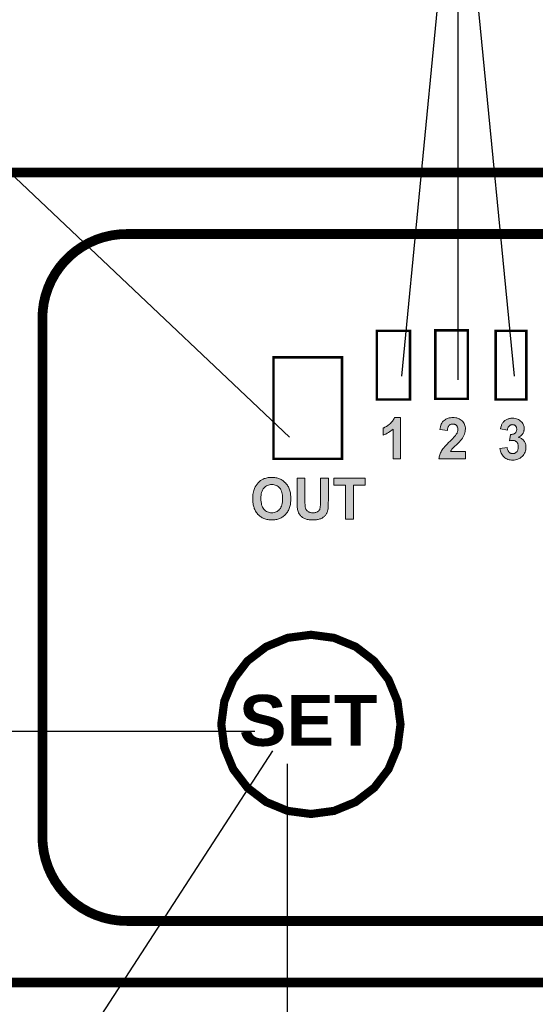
# Model space of a CAD drawing. Extents: x 2205 to 2615, y 964 to 1361.
# Tile 24 of 29: x 2456 to 2472, y 1184 to 1214. Entities that reach past the tile are written whole.
import ezdxf

# ---------------------------------------------------------------- set-up
doc = ezdxf.new("R2010")
doc.units = 0
doc.header["$MEASUREMENT"] = 0
doc.linetypes.add('TRATTEGGIATA2', pattern=[0.375, 0.25, -0.125])
doc.layers.get('0').update_dxf_attribs({"linetype": 'CONTINUOUS'})
doc.layers.get('DEFPOINTS').update_dxf_attribs({"linetype": 'CONTINUOUS'})
doc.layers.add('TRATTEGGIO', color=7, linetype='TRATTEGGIATA2')
doc.styles.add('QUOTE', font='ARIAL.TTF', dxfattribs={"height": 3.5})
doc.dimstyles.new('QUOTE', dxfattribs={"dimscale": 0, "dimtxt": 2.5, "dimasz": 2.5, "dimexe": 0.18, "dimexo": 1, "dimgap": 1.5, "dimtad": 1, "dimdec": 1, "dimzin": 0, "dimdsep": 46, "dimtxsty": 'QUOTE', "dimcen": 0.09, "dimadec": 0, "dimazin": 0, "dimtm": -0.1, "dimtfac": 0.5, "dimtdec": 1, "dimtmove": 0, "dimatfit": 0, "dimfxl": 0, "dimtolj": 2, "dimtzin": 0, "dimarcsym": 0})

# ---------------------------------------------------------------- blocks, each defined once
blk = doc.blocks.new('*D61')
at = {"color": 0, "linetype": 'ByBlock', "lineweight": -2}
for p, q in [((2464.632, 1191.173), (2464.632, 1167.279)), ((2484.632, 1191.173), (2484.632, 1167.279)), ((2467.132, 1167.459), (2482.132, 1167.459))]:
    blk.add_line(p, q, dxfattribs=at)
at = {"color": 0, "linetype": 'ByBlock'}
for points in [[(2467.132, 1167.876), (2467.132, 1167.043), (2464.632, 1167.459)], [(2482.132, 1167.876), (2482.132, 1167.043), (2484.632, 1167.459)]]:
    blk.add_solid(points, dxfattribs=at)
at = {"layer": 'DEFPOINTS', "color": 0, "linetype": 'ByBlock'}
for p in [(2464.632, 1192.173), (2484.632, 1192.173), (2484.632, 1167.459)]:
    blk.add_point(p, dxfattribs=at)
at = {"color": 0, "linetype": 'ByBlock', "insert": (2474.632, 1170.746), "char_height": 3.5, "attachment_point": 5, "style": 'QUOTE'}
blk.add_mtext('\\A2;20', dxfattribs=at)

msp = doc.modelspace()

# ---------------------------------------------------------------- hatches: boundary and pattern name
at = {"layer": 'TRATTEGGIO', "linetype": 'ByBlock'}
h = msp.add_hatch(color=0, dxfattribs=at)
h.paths.add_polyline_path([(2469.973, 1201.803), (2469.94, 1201.819), (2469.907, 1201.833), (2469.869, 1201.845), (2469.832, 1201.854), (2469.789, 1201.859), (2469.747, 1201.859), (2469.707, 1201.859), (2469.667, 1201.854), (2469.631, 1201.847), (2469.596, 1201.838), (2469.563, 1201.826), (2469.53, 1201.81), (2469.502, 1201.793), (2469.474, 1201.772), (2469.448, 1201.749), (2469.424, 1201.723), (2469.403, 1201.69), (2469.386, 1201.657), (2469.37, 1201.619), (2469.358, 1201.577), (2469.349, 1201.532), (2469.344, 1201.485), (2469.575, 1201.459), (2469.577, 1201.485), (2469.58, 1201.508), (2469.584, 1201.532), (2469.591, 1201.551), (2469.596, 1201.57), (2469.606, 1201.586), (2469.615, 1201.6), (2469.624, 1201.612), (2469.636, 1201.624), (2469.648, 1201.633), (2469.66, 1201.64), (2469.674, 1201.647), (2469.69, 1201.652), (2469.707, 1201.654), (2469.723, 1201.657), (2469.74, 1201.659), (2469.759, 1201.657), (2469.775, 1201.654), (2469.792, 1201.652), (2469.806, 1201.647), (2469.82, 1201.64), (2469.834, 1201.633), (2469.851, 1201.62), (2469.865, 1201.603), (2469.874, 1201.591), (2469.881, 1201.577), (2469.888, 1201.56), (2469.893, 1201.544), (2469.895, 1201.527), (2469.898, 1201.508), (2469.898, 1201.489), (2469.898, 1201.471), (2469.895, 1201.452), (2469.89, 1201.433), (2469.886, 1201.414), (2469.879, 1201.398), (2469.872, 1201.379), (2469.86, 1201.36), (2469.85, 1201.341), (2469.825, 1201.306), (2469.784, 1201.261), (2469.728, 1201.202), (2469.657, 1201.134), (2469.61, 1201.087), (2469.568, 1201.042), (2469.528, 1201), (2469.495, 1200.962), (2469.462, 1200.924), (2469.436, 1200.891), (2469.415, 1200.858), (2469.396, 1200.828), (2469.379, 1200.799), (2469.365, 1200.769), (2469.354, 1200.741), (2469.342, 1200.71), (2469.332, 1200.679), (2469.325, 1200.649), (2469.321, 1200.616), (2469.316, 1200.585), (2470.131, 1200.585), (2470.131, 1200.811), (2469.669, 1200.811), (2469.69, 1200.844), (2469.716, 1200.88), (2469.737, 1200.901), (2469.766, 1200.931), (2469.806, 1200.971), (2469.857, 1201.018), (2469.907, 1201.068), (2469.949, 1201.113), (2469.982, 1201.15), (2470.008, 1201.181), (2470.039, 1201.223), (2470.065, 1201.263), (2470.086, 1201.303), (2470.102, 1201.343), (2470.114, 1201.383), (2470.124, 1201.424), (2470.128, 1201.464), (2470.131, 1201.506), (2470.131, 1201.544), (2470.124, 1201.579), (2470.117, 1201.612), (2470.105, 1201.645), (2470.091, 1201.676), (2470.074, 1201.704), (2470.053, 1201.732), (2470.029, 1201.758), (2470.001, 1201.781)])
h.paths.add_polyline_path([(2468.129, 1201.859), (2467.94, 1201.859), (2467.931, 1201.831), (2467.917, 1201.803), (2467.903, 1201.777), (2467.884, 1201.751), (2467.865, 1201.725), (2467.844, 1201.701), (2467.82, 1201.678), (2467.794, 1201.657), (2467.742, 1201.617), (2467.693, 1201.584), (2467.667, 1201.57), (2467.644, 1201.558), (2467.62, 1201.546), (2467.596, 1201.539), (2467.596, 1201.318), (2467.639, 1201.334), (2467.681, 1201.351), (2467.719, 1201.372), (2467.759, 1201.393), (2467.794, 1201.419), (2467.83, 1201.445), (2467.865, 1201.473), (2467.898, 1201.501), (2467.898, 1200.585), (2468.129, 1200.585)])
h.paths.add_polyline_path([(2471.832, 1201.751), (2471.804, 1201.774), (2471.773, 1201.796), (2471.74, 1201.81), (2471.705, 1201.824), (2471.667, 1201.833), (2471.627, 1201.838), (2471.585, 1201.84), (2471.561, 1201.838), (2471.535, 1201.838), (2471.512, 1201.833), (2471.491, 1201.829), (2471.467, 1201.824), (2471.446, 1201.817), (2471.425, 1201.81), (2471.404, 1201.8), (2471.385, 1201.789), (2471.366, 1201.779), (2471.349, 1201.765), (2471.333, 1201.753), (2471.316, 1201.739), (2471.302, 1201.725), (2471.291, 1201.708), (2471.279, 1201.692), (2471.267, 1201.673), (2471.258, 1201.654), (2471.248, 1201.633), (2471.239, 1201.612), (2471.222, 1201.562), (2471.211, 1201.508), (2471.425, 1201.471), (2471.427, 1201.489), (2471.432, 1201.508), (2471.437, 1201.527), (2471.444, 1201.544), (2471.451, 1201.558), (2471.458, 1201.572), (2471.467, 1201.584), (2471.477, 1201.595), (2471.492, 1201.611), (2471.517, 1201.626), (2471.535, 1201.633), (2471.55, 1201.638), (2471.564, 1201.638), (2471.578, 1201.64), (2471.592, 1201.638), (2471.606, 1201.638), (2471.62, 1201.633), (2471.632, 1201.631), (2471.644, 1201.624), (2471.656, 1201.619), (2471.665, 1201.61), (2471.674, 1201.6), (2471.687, 1201.587), (2471.698, 1201.57), (2471.703, 1201.558), (2471.707, 1201.544), (2471.71, 1201.529), (2471.712, 1201.515), (2471.712, 1201.499), (2471.712, 1201.48), (2471.71, 1201.464), (2471.705, 1201.447), (2471.7, 1201.431), (2471.693, 1201.416), (2471.684, 1201.402), (2471.674, 1201.391), (2471.663, 1201.379), (2471.649, 1201.367), (2471.634, 1201.358), (2471.618, 1201.351), (2471.601, 1201.346), (2471.583, 1201.341), (2471.561, 1201.336), (2471.54, 1201.336), (2471.519, 1201.336), (2471.493, 1201.136), (2471.521, 1201.146), (2471.55, 1201.15), (2471.576, 1201.155), (2471.599, 1201.155), (2471.616, 1201.155), (2471.632, 1201.153), (2471.646, 1201.148), (2471.663, 1201.141), (2471.677, 1201.134), (2471.689, 1201.124), (2471.703, 1201.115), (2471.714, 1201.101), (2471.726, 1201.087), (2471.736, 1201.073), (2471.743, 1201.056), (2471.75, 1201.037), (2471.754, 1201.018), (2471.759, 1201), (2471.762, 1200.978), (2471.762, 1200.957), (2471.762, 1200.931), (2471.759, 1200.91), (2471.754, 1200.889), (2471.75, 1200.87), (2471.743, 1200.851), (2471.733, 1200.832), (2471.724, 1200.816), (2471.712, 1200.802), (2471.7, 1200.788), (2471.686, 1200.776), (2471.672, 1200.767), (2471.658, 1200.759), (2471.641, 1200.752), (2471.625, 1200.748), (2471.608, 1200.745), (2471.592, 1200.745), (2471.573, 1200.745), (2471.559, 1200.748), (2471.543, 1200.752), (2471.528, 1200.757), (2471.514, 1200.764), (2471.503, 1200.771), (2471.488, 1200.781), (2471.477, 1200.792), (2471.465, 1200.804), (2471.455, 1200.818), (2471.446, 1200.835), (2471.439, 1200.851), (2471.432, 1200.868), (2471.427, 1200.887), (2471.422, 1200.908), (2471.418, 1200.931), (2471.194, 1200.901), (2471.199, 1200.863), (2471.208, 1200.825), (2471.22, 1200.79), (2471.234, 1200.757), (2471.251, 1200.724), (2471.272, 1200.696), (2471.293, 1200.668), (2471.319, 1200.642), (2471.347, 1200.618), (2471.378, 1200.599), (2471.408, 1200.583), (2471.441, 1200.569), (2471.477, 1200.557), (2471.514, 1200.55), (2471.552, 1200.545), (2471.592, 1200.543), (2471.634, 1200.545), (2471.677, 1200.55), (2471.714, 1200.559), (2471.752, 1200.573), (2471.787, 1200.59), (2471.82, 1200.609), (2471.853, 1200.632), (2471.884, 1200.661), (2471.91, 1200.691), (2471.933, 1200.722), (2471.955, 1200.757), (2471.971, 1200.79), (2471.983, 1200.828), (2471.992, 1200.865), (2471.997, 1200.905), (2471.999, 1200.945), (2471.999, 1200.974), (2471.997, 1201.002), (2471.99, 1201.028), (2471.985, 1201.051), (2471.976, 1201.077), (2471.964, 1201.099), (2471.952, 1201.122), (2471.938, 1201.143), (2471.922, 1201.162), (2471.903, 1201.179), (2471.884, 1201.195), (2471.865, 1201.209), (2471.842, 1201.221), (2471.82, 1201.233), (2471.797, 1201.24), (2471.771, 1201.247), (2471.792, 1201.259), (2471.811, 1201.273), (2471.83, 1201.287), (2471.846, 1201.301), (2471.863, 1201.315), (2471.877, 1201.332), (2471.889, 1201.346), (2471.901, 1201.365), (2471.912, 1201.381), (2471.922, 1201.398), (2471.929, 1201.416), (2471.933, 1201.435), (2471.938, 1201.454), (2471.943, 1201.473), (2471.945, 1201.494), (2471.945, 1201.513), (2471.943, 1201.544), (2471.941, 1201.572), (2471.933, 1201.598), (2471.924, 1201.626), (2471.912, 1201.652), (2471.898, 1201.678), (2471.879, 1201.701), (2471.86, 1201.725)])
h.paths.add_polyline_path([(2467.039, 1199.989), (2466.075, 1199.989), (2466.075, 1199.775), (2466.436, 1199.775), (2466.436, 1198.72), (2466.681, 1198.72), (2466.681, 1199.775), (2467.039, 1199.775)])
h.paths.add_polyline_path([(2465.904, 1199.989), (2465.659, 1199.989), (2465.659, 1199.288), (2465.659, 1199.217), (2465.656, 1199.158), (2465.652, 1199.111), (2465.647, 1199.073), (2465.645, 1199.057), (2465.64, 1199.04), (2465.635, 1199.026), (2465.626, 1199.012), (2465.619, 1198.998), (2465.609, 1198.986), (2465.597, 1198.974), (2465.583, 1198.963), (2465.569, 1198.953), (2465.555, 1198.944), (2465.536, 1198.934), (2465.517, 1198.93), (2465.498, 1198.925), (2465.475, 1198.92), (2465.451, 1198.918), (2465.428, 1198.918), (2465.402, 1198.918), (2465.378, 1198.92), (2465.355, 1198.925), (2465.336, 1198.93), (2465.315, 1198.937), (2465.298, 1198.944), (2465.279, 1198.953), (2465.265, 1198.965), (2465.251, 1198.977), (2465.237, 1198.991), (2465.228, 1199.005), (2465.216, 1199.019), (2465.209, 1199.036), (2465.202, 1199.052), (2465.195, 1199.071), (2465.19, 1199.09), (2465.185, 1199.123), (2465.183, 1199.167), (2465.181, 1199.229), (2465.181, 1199.302), (2465.181, 1199.989), (2464.936, 1199.989), (2464.936, 1199.314), (2464.938, 1199.212), (2464.943, 1199.125), (2464.945, 1199.087), (2464.95, 1199.052), (2464.955, 1199.019), (2464.959, 1198.991), (2464.971, 1198.956), (2464.985, 1198.918), (2465.004, 1198.885), (2465.03, 1198.85), (2465.042, 1198.833), (2465.058, 1198.819), (2465.072, 1198.802), (2465.091, 1198.788), (2465.108, 1198.777), (2465.129, 1198.765), (2465.148, 1198.753), (2465.171, 1198.741), (2465.195, 1198.732), (2465.221, 1198.722), (2465.249, 1198.715), (2465.282, 1198.711), (2465.315, 1198.706), (2465.352, 1198.701), (2465.393, 1198.699), (2465.435, 1198.699), (2465.47, 1198.699), (2465.503, 1198.701), (2465.534, 1198.704), (2465.564, 1198.708), (2465.593, 1198.713), (2465.619, 1198.72), (2465.645, 1198.729), (2465.668, 1198.737), (2465.689, 1198.748), (2465.71, 1198.758), (2465.729, 1198.77), (2465.748, 1198.784), (2465.765, 1198.795), (2465.781, 1198.81), (2465.798, 1198.826), (2465.812, 1198.84), (2465.823, 1198.857), (2465.835, 1198.875), (2465.847, 1198.894), (2465.856, 1198.913), (2465.864, 1198.934), (2465.873, 1198.956), (2465.878, 1198.977), (2465.885, 1199), (2465.892, 1199.057), (2465.899, 1199.127), (2465.901, 1199.217), (2465.904, 1199.323)])
h.paths.add_polyline_path([(2464.639, 1199.768), (2464.622, 1199.792), (2464.604, 1199.815), (2464.585, 1199.839), (2464.564, 1199.857), (2464.542, 1199.879), (2464.521, 1199.898), (2464.498, 1199.914), (2464.474, 1199.928), (2464.451, 1199.945), (2464.425, 1199.956), (2464.399, 1199.968), (2464.37, 1199.978), (2464.342, 1199.987), (2464.314, 1199.994), (2464.283, 1200.001), (2464.253, 1200.006), (2464.222, 1200.008), (2464.189, 1200.011), (2464.156, 1200.013), (2464.119, 1200.011), (2464.083, 1200.008), (2464.05, 1200.004), (2464.017, 1199.999), (2463.984, 1199.992), (2463.954, 1199.982), (2463.923, 1199.973), (2463.895, 1199.961), (2463.874, 1199.952), (2463.852, 1199.94), (2463.834, 1199.928), (2463.812, 1199.914), (2463.794, 1199.9), (2463.775, 1199.883), (2463.756, 1199.867), (2463.737, 1199.848), (2463.704, 1199.808), (2463.673, 1199.766), (2463.648, 1199.721), (2463.624, 1199.674), (2463.612, 1199.638), (2463.6, 1199.603), (2463.591, 1199.565), (2463.584, 1199.525), (2463.577, 1199.483), (2463.572, 1199.441), (2463.57, 1199.396), (2463.57, 1199.349), (2463.57, 1199.311), (2463.572, 1199.273), (2463.575, 1199.238), (2463.579, 1199.205), (2463.584, 1199.17), (2463.591, 1199.139), (2463.6, 1199.106), (2463.61, 1199.078), (2463.619, 1199.047), (2463.631, 1199.019), (2463.645, 1198.993), (2463.659, 1198.967), (2463.673, 1198.941), (2463.692, 1198.918), (2463.709, 1198.894), (2463.73, 1198.871), (2463.749, 1198.852), (2463.77, 1198.831), (2463.794, 1198.812), (2463.815, 1198.795), (2463.838, 1198.781), (2463.864, 1198.767), (2463.89, 1198.753), (2463.916, 1198.741), (2463.944, 1198.732), (2463.972, 1198.722), (2464.001, 1198.715), (2464.031, 1198.711), (2464.062, 1198.706), (2464.093, 1198.701), (2464.126, 1198.699), (2464.159, 1198.699), (2464.192, 1198.699), (2464.224, 1198.701), (2464.255, 1198.706), (2464.286, 1198.711), (2464.316, 1198.715), (2464.345, 1198.722), (2464.373, 1198.732), (2464.399, 1198.744), (2464.427, 1198.753), (2464.451, 1198.767), (2464.476, 1198.781), (2464.5, 1198.798), (2464.524, 1198.814), (2464.545, 1198.833), (2464.566, 1198.852), (2464.587, 1198.873), (2464.606, 1198.894), (2464.625, 1198.918), (2464.641, 1198.941), (2464.655, 1198.967), (2464.67, 1198.993), (2464.684, 1199.021), (2464.695, 1199.05), (2464.707, 1199.08), (2464.717, 1199.111), (2464.724, 1199.142), (2464.731, 1199.175), (2464.735, 1199.208), (2464.74, 1199.243), (2464.745, 1199.278), (2464.745, 1199.316), (2464.747, 1199.354), (2464.745, 1199.391), (2464.745, 1199.429), (2464.74, 1199.464), (2464.735, 1199.5), (2464.731, 1199.535), (2464.724, 1199.568), (2464.717, 1199.598), (2464.707, 1199.629), (2464.695, 1199.66), (2464.684, 1199.688), (2464.67, 1199.716), (2464.655, 1199.742)])
h.paths.add_polyline_path([(2464.422, 1199.657), (2464.441, 1199.624), (2464.458, 1199.589), (2464.469, 1199.549), (2464.481, 1199.507), (2464.488, 1199.462), (2464.491, 1199.412), (2464.493, 1199.361), (2464.491, 1199.306), (2464.488, 1199.257), (2464.479, 1199.21), (2464.469, 1199.167), (2464.455, 1199.127), (2464.441, 1199.09), (2464.422, 1199.057), (2464.399, 1199.029), (2464.375, 1199.003), (2464.349, 1198.979), (2464.321, 1198.96), (2464.293, 1198.946), (2464.262, 1198.934), (2464.229, 1198.925), (2464.194, 1198.92), (2464.159, 1198.918), (2464.123, 1198.92), (2464.088, 1198.925), (2464.055, 1198.934), (2464.024, 1198.946), (2463.996, 1198.96), (2463.968, 1198.981), (2463.942, 1199.003), (2463.916, 1199.029), (2463.895, 1199.059), (2463.876, 1199.092), (2463.859, 1199.127), (2463.845, 1199.167), (2463.836, 1199.21), (2463.826, 1199.255), (2463.822, 1199.304), (2463.822, 1199.356), (2463.822, 1199.41), (2463.826, 1199.46), (2463.834, 1199.504), (2463.845, 1199.547), (2463.857, 1199.587), (2463.874, 1199.622), (2463.892, 1199.655), (2463.914, 1199.683), (2463.94, 1199.709), (2463.965, 1199.73), (2463.991, 1199.749), (2464.022, 1199.766), (2464.053, 1199.777), (2464.086, 1199.787), (2464.121, 1199.792), (2464.159, 1199.792), (2464.196, 1199.792), (2464.232, 1199.787), (2464.265, 1199.777), (2464.295, 1199.766), (2464.323, 1199.752), (2464.352, 1199.733), (2464.378, 1199.711), (2464.401, 1199.686)], flags=16)

# ---------------------------------------------------------------- linework, layer by layer
at = {"color": 7, "linetype": 'ByBlock'}
for p, q in [((2468.165, 1203.138), (2469.903, 1220.951)), ((2471.64, 1203.138), (2469.903, 1220.951)), ((2469.903, 1203.025), (2469.903, 1220.951)), ((2463.632, 1192.173), (2440.984, 1192.173))]:
    msp.add_line(p, q, dxfattribs=at)
at = {"color": 7, "lineweight": 0}
for p, q in [((2467.865, 1201.725), (2467.884, 1201.751)), ((2467.884, 1201.751), (2467.903, 1201.777)), ((2467.903, 1201.777), (2467.917, 1201.803)), ((2467.917, 1201.803), (2467.931, 1201.831)), ((2467.931, 1201.831), (2467.94, 1201.859)), ((2467.94, 1201.859), (2468.129, 1201.859)), ((2468.129, 1201.859), (2468.129, 1200.585)), ((2469.424, 1201.723), (2469.448, 1201.749)), ((2469.448, 1201.749), (2469.474, 1201.772)), ((2469.474, 1201.772), (2469.502, 1201.793)), ((2469.502, 1201.793), (2469.53, 1201.81)), ((2469.53, 1201.81), (2469.563, 1201.826)), ((2469.563, 1201.826), (2469.596, 1201.838)), ((2469.596, 1201.838), (2469.631, 1201.847)), ((2469.631, 1201.847), (2469.667, 1201.854)), ((2469.667, 1201.854), (2469.707, 1201.859)), ((2469.707, 1201.859), (2469.747, 1201.859)), ((2469.747, 1201.859), (2469.789, 1201.859)), ((2469.789, 1201.859), (2469.832, 1201.854)), ((2469.832, 1201.854), (2469.869, 1201.845)), ((2469.869, 1201.845), (2469.907, 1201.833)), ((2469.907, 1201.833), (2469.94, 1201.819)), ((2469.94, 1201.819), (2469.973, 1201.803)), ((2469.973, 1201.803), (2470.001, 1201.781)), ((2470.001, 1201.781), (2470.029, 1201.758)), ((2470.029, 1201.758), (2470.053, 1201.732)), ((2471.302, 1201.725), (2471.316, 1201.739)), ((2471.316, 1201.739), (2471.333, 1201.753)), ((2471.333, 1201.753), (2471.349, 1201.765)), ((2471.349, 1201.765), (2471.366, 1201.779)), ((2471.366, 1201.779), (2471.385, 1201.789)), ((2471.385, 1201.789), (2471.404, 1201.8)), ((2471.404, 1201.8), (2471.425, 1201.81)), ((2471.425, 1201.81), (2471.446, 1201.817)), ((2471.446, 1201.817), (2471.467, 1201.824)), ((2471.467, 1201.824), (2471.491, 1201.829)), ((2471.491, 1201.829), (2471.512, 1201.833)), ((2471.512, 1201.833), (2471.535, 1201.838)), ((2471.535, 1201.838), (2471.561, 1201.838)), ((2471.561, 1201.838), (2471.585, 1201.84)), ((2471.585, 1201.84), (2471.627, 1201.838)), ((2471.627, 1201.838), (2471.667, 1201.833)), ((2471.667, 1201.833), (2471.705, 1201.824)), ((2471.705, 1201.824), (2471.74, 1201.81)), ((2471.74, 1201.81), (2471.773, 1201.796)), ((2471.773, 1201.796), (2471.804, 1201.774)), ((2471.804, 1201.774), (2471.832, 1201.751)), ((2471.832, 1201.751), (2471.86, 1201.725)), ((2467.596, 1201.539), (2467.62, 1201.546)), ((2467.596, 1201.318), (2467.596, 1201.539)), ((2467.62, 1201.546), (2467.644, 1201.558)), ((2467.644, 1201.558), (2467.667, 1201.57)), ((2467.667, 1201.57), (2467.693, 1201.584)), ((2467.693, 1201.584), (2467.742, 1201.617)), ((2467.742, 1201.617), (2467.794, 1201.657)), ((2467.794, 1201.657), (2467.82, 1201.678)), ((2467.83, 1201.445), (2467.794, 1201.419)), ((2467.82, 1201.678), (2467.844, 1201.701)), ((2467.865, 1201.473), (2467.83, 1201.445)), ((2467.844, 1201.701), (2467.865, 1201.725)), ((2467.898, 1201.501), (2467.865, 1201.473)), ((2467.898, 1200.585), (2467.898, 1201.501)), ((2469.344, 1201.485), (2469.349, 1201.532)), ((2469.575, 1201.459), (2469.344, 1201.485)), ((2469.349, 1201.532), (2469.358, 1201.577)), ((2469.358, 1201.577), (2469.37, 1201.619)), ((2469.37, 1201.619), (2469.386, 1201.657)), ((2469.386, 1201.657), (2469.403, 1201.69)), ((2469.403, 1201.69), (2469.424, 1201.723)), ((2469.577, 1201.485), (2469.575, 1201.459)), ((2469.58, 1201.508), (2469.577, 1201.485)), ((2469.584, 1201.532), (2469.58, 1201.508)), ((2469.591, 1201.551), (2469.584, 1201.532)), ((2469.596, 1201.57), (2469.591, 1201.551)), ((2469.606, 1201.586), (2469.596, 1201.57)), ((2469.615, 1201.6), (2469.606, 1201.586)), ((2469.624, 1201.612), (2469.615, 1201.6)), ((2469.636, 1201.624), (2469.624, 1201.612)), ((2469.648, 1201.633), (2469.636, 1201.624)), ((2469.66, 1201.64), (2469.648, 1201.633)), ((2469.674, 1201.647), (2469.66, 1201.64)), ((2469.69, 1201.652), (2469.674, 1201.647)), ((2469.707, 1201.654), (2469.69, 1201.652)), ((2469.723, 1201.657), (2469.707, 1201.654)), ((2469.74, 1201.659), (2469.723, 1201.657)), ((2469.759, 1201.657), (2469.74, 1201.659)), ((2469.775, 1201.654), (2469.759, 1201.657)), ((2469.792, 1201.652), (2469.775, 1201.654)), ((2469.806, 1201.647), (2469.792, 1201.652)), ((2469.82, 1201.64), (2469.806, 1201.647)), ((2469.834, 1201.633), (2469.82, 1201.64)), ((2469.846, 1201.624), (2469.834, 1201.633)), ((2469.855, 1201.614), (2469.846, 1201.624)), ((2469.865, 1201.603), (2469.855, 1201.614)), ((2469.874, 1201.591), (2469.865, 1201.603)), ((2469.881, 1201.577), (2469.874, 1201.591)), ((2469.888, 1201.56), (2469.881, 1201.577)), ((2469.886, 1201.414), (2469.89, 1201.433)), ((2469.893, 1201.544), (2469.888, 1201.56)), ((2469.89, 1201.433), (2469.895, 1201.452)), ((2469.895, 1201.527), (2469.893, 1201.544)), ((2469.898, 1201.508), (2469.895, 1201.527)), ((2469.895, 1201.452), (2469.898, 1201.471)), ((2469.898, 1201.489), (2469.898, 1201.508)), ((2469.898, 1201.471), (2469.898, 1201.489)), ((2470.053, 1201.732), (2470.074, 1201.704)), ((2470.074, 1201.704), (2470.091, 1201.676)), ((2470.091, 1201.676), (2470.105, 1201.645)), ((2470.105, 1201.645), (2470.117, 1201.612)), ((2470.117, 1201.612), (2470.124, 1201.579)), ((2470.124, 1201.579), (2470.131, 1201.544)), ((2470.128, 1201.464), (2470.124, 1201.424)), ((2470.131, 1201.506), (2470.128, 1201.464)), ((2470.131, 1201.544), (2470.131, 1201.506)), ((2471.211, 1201.508), (2471.222, 1201.562)), ((2471.425, 1201.471), (2471.211, 1201.508)), ((2471.222, 1201.562), (2471.239, 1201.612)), ((2471.239, 1201.612), (2471.248, 1201.633)), ((2471.248, 1201.633), (2471.258, 1201.654)), ((2471.258, 1201.654), (2471.267, 1201.673)), ((2471.267, 1201.673), (2471.279, 1201.692)), ((2471.279, 1201.692), (2471.291, 1201.708)), ((2471.291, 1201.708), (2471.302, 1201.725)), ((2471.427, 1201.489), (2471.425, 1201.471)), ((2471.432, 1201.508), (2471.427, 1201.489)), ((2471.437, 1201.527), (2471.432, 1201.508)), ((2471.444, 1201.544), (2471.437, 1201.527)), ((2471.451, 1201.558), (2471.444, 1201.544)), ((2471.458, 1201.572), (2471.451, 1201.558)), ((2471.467, 1201.584), (2471.458, 1201.572)), ((2471.477, 1201.595), (2471.467, 1201.584)), ((2471.488, 1201.607), (2471.477, 1201.595)), ((2471.498, 1201.614), (2471.488, 1201.607)), ((2471.51, 1201.621), (2471.498, 1201.614)), ((2471.524, 1201.628), (2471.51, 1201.621)), ((2471.535, 1201.633), (2471.524, 1201.628)), ((2471.55, 1201.638), (2471.535, 1201.633)), ((2471.564, 1201.638), (2471.55, 1201.638)), ((2471.578, 1201.64), (2471.564, 1201.638)), ((2471.592, 1201.638), (2471.578, 1201.64)), ((2471.606, 1201.638), (2471.592, 1201.638)), ((2471.62, 1201.633), (2471.606, 1201.638)), ((2471.632, 1201.631), (2471.62, 1201.633)), ((2471.644, 1201.624), (2471.632, 1201.631)), ((2471.656, 1201.619), (2471.644, 1201.624)), ((2471.665, 1201.61), (2471.656, 1201.619)), ((2471.674, 1201.6), (2471.665, 1201.61)), ((2471.684, 1201.591), (2471.674, 1201.6)), ((2471.691, 1201.581), (2471.684, 1201.591)), ((2471.698, 1201.57), (2471.691, 1201.581)), ((2471.693, 1201.416), (2471.7, 1201.431)), ((2471.703, 1201.558), (2471.698, 1201.57)), ((2471.7, 1201.431), (2471.705, 1201.447)), ((2471.707, 1201.544), (2471.703, 1201.558)), ((2471.705, 1201.447), (2471.71, 1201.464)), ((2471.71, 1201.529), (2471.707, 1201.544)), ((2471.712, 1201.515), (2471.71, 1201.529)), ((2471.71, 1201.464), (2471.712, 1201.48)), ((2471.712, 1201.499), (2471.712, 1201.515)), ((2471.712, 1201.48), (2471.712, 1201.499)), ((2471.86, 1201.725), (2471.879, 1201.701)), ((2471.879, 1201.701), (2471.898, 1201.678)), ((2471.898, 1201.678), (2471.912, 1201.652)), ((2471.912, 1201.652), (2471.924, 1201.626)), ((2471.924, 1201.626), (2471.933, 1201.598)), ((2471.933, 1201.435), (2471.929, 1201.416)), ((2471.933, 1201.598), (2471.941, 1201.572)), ((2471.938, 1201.454), (2471.933, 1201.435)), ((2471.943, 1201.473), (2471.938, 1201.454)), ((2471.941, 1201.572), (2471.943, 1201.544)), ((2471.943, 1201.544), (2471.945, 1201.513)), ((2471.945, 1201.494), (2471.943, 1201.473)), ((2471.945, 1201.513), (2471.945, 1201.494)), ((2467.639, 1201.334), (2467.596, 1201.318)), ((2467.681, 1201.351), (2467.639, 1201.334)), ((2467.719, 1201.372), (2467.681, 1201.351)), ((2467.759, 1201.393), (2467.719, 1201.372)), ((2467.794, 1201.419), (2467.759, 1201.393)), ((2469.61, 1201.087), (2469.657, 1201.134)), ((2469.657, 1201.134), (2469.728, 1201.202)), ((2469.728, 1201.202), (2469.784, 1201.261)), ((2469.784, 1201.261), (2469.825, 1201.306)), ((2469.825, 1201.306), (2469.85, 1201.341)), ((2469.85, 1201.341), (2469.86, 1201.36)), ((2469.86, 1201.36), (2469.872, 1201.379)), ((2469.872, 1201.379), (2469.879, 1201.398)), ((2469.879, 1201.398), (2469.886, 1201.414)), ((2469.982, 1201.15), (2469.949, 1201.113)), ((2470.008, 1201.181), (2469.982, 1201.15)), ((2470.039, 1201.223), (2470.008, 1201.181)), ((2470.065, 1201.263), (2470.039, 1201.223)), ((2470.086, 1201.303), (2470.065, 1201.263)), ((2470.102, 1201.343), (2470.086, 1201.303)), ((2470.114, 1201.383), (2470.102, 1201.343)), ((2470.124, 1201.424), (2470.114, 1201.383)), ((2471.493, 1201.136), (2471.519, 1201.336)), ((2471.521, 1201.146), (2471.493, 1201.136)), ((2471.519, 1201.336), (2471.54, 1201.336)), ((2471.55, 1201.15), (2471.521, 1201.146)), ((2471.54, 1201.336), (2471.561, 1201.336)), ((2471.576, 1201.155), (2471.55, 1201.15)), ((2471.561, 1201.336), (2471.583, 1201.341)), ((2471.599, 1201.155), (2471.576, 1201.155)), ((2471.583, 1201.341), (2471.601, 1201.346)), ((2471.616, 1201.155), (2471.599, 1201.155)), ((2471.601, 1201.346), (2471.618, 1201.351)), ((2471.632, 1201.153), (2471.616, 1201.155)), ((2471.618, 1201.351), (2471.634, 1201.358)), ((2471.646, 1201.148), (2471.632, 1201.153)), ((2471.634, 1201.358), (2471.649, 1201.367)), ((2471.663, 1201.141), (2471.646, 1201.148)), ((2471.649, 1201.367), (2471.663, 1201.379)), ((2471.663, 1201.379), (2471.674, 1201.391)), ((2471.677, 1201.134), (2471.663, 1201.141)), ((2471.674, 1201.391), (2471.684, 1201.402)), ((2471.689, 1201.124), (2471.677, 1201.134)), ((2471.684, 1201.402), (2471.693, 1201.416)), ((2471.792, 1201.259), (2471.771, 1201.247)), ((2471.771, 1201.247), (2471.797, 1201.24)), ((2471.811, 1201.273), (2471.792, 1201.259)), ((2471.797, 1201.24), (2471.82, 1201.233)), ((2471.83, 1201.287), (2471.811, 1201.273)), ((2471.82, 1201.233), (2471.842, 1201.221)), ((2471.846, 1201.301), (2471.83, 1201.287)), ((2471.842, 1201.221), (2471.865, 1201.209)), ((2471.863, 1201.315), (2471.846, 1201.301)), ((2471.877, 1201.332), (2471.863, 1201.315)), ((2471.865, 1201.209), (2471.884, 1201.195)), ((2471.889, 1201.346), (2471.877, 1201.332)), ((2471.884, 1201.195), (2471.903, 1201.179)), ((2471.901, 1201.365), (2471.889, 1201.346)), ((2471.912, 1201.381), (2471.901, 1201.365)), ((2471.903, 1201.179), (2471.922, 1201.162)), ((2471.922, 1201.398), (2471.912, 1201.381)), ((2471.929, 1201.416), (2471.922, 1201.398)), ((2471.922, 1201.162), (2471.938, 1201.143)), ((2471.938, 1201.143), (2471.952, 1201.122)), ((2469.379, 1200.799), (2469.396, 1200.828)), ((2469.396, 1200.828), (2469.415, 1200.858)), ((2469.415, 1200.858), (2469.436, 1200.891)), ((2469.436, 1200.891), (2469.462, 1200.924)), ((2469.462, 1200.924), (2469.495, 1200.962)), ((2469.495, 1200.962), (2469.528, 1201)), ((2469.528, 1201), (2469.568, 1201.042)), ((2469.568, 1201.042), (2469.61, 1201.087)), ((2469.69, 1200.844), (2469.669, 1200.811)), ((2469.716, 1200.88), (2469.69, 1200.844)), ((2469.737, 1200.901), (2469.716, 1200.88)), ((2469.766, 1200.931), (2469.737, 1200.901)), ((2469.806, 1200.971), (2469.766, 1200.931)), ((2469.857, 1201.018), (2469.806, 1200.971)), ((2469.907, 1201.068), (2469.857, 1201.018)), ((2469.949, 1201.113), (2469.907, 1201.068)), ((2471.194, 1200.901), (2471.418, 1200.931)), ((2471.194, 1200.901), (2471.194, 1200.901)), ((2471.199, 1200.863), (2471.194, 1200.901)), ((2471.208, 1200.825), (2471.199, 1200.863)), ((2471.22, 1200.79), (2471.208, 1200.825)), ((2471.418, 1200.931), (2471.422, 1200.908)), ((2471.422, 1200.908), (2471.427, 1200.887)), ((2471.427, 1200.887), (2471.432, 1200.868)), ((2471.432, 1200.868), (2471.439, 1200.851)), ((2471.439, 1200.851), (2471.446, 1200.835)), ((2471.446, 1200.835), (2471.455, 1200.818)), ((2471.703, 1201.115), (2471.689, 1201.124)), ((2471.714, 1201.101), (2471.703, 1201.115)), ((2471.726, 1201.087), (2471.714, 1201.101)), ((2471.724, 1200.816), (2471.733, 1200.832)), ((2471.736, 1201.073), (2471.726, 1201.087)), ((2471.733, 1200.832), (2471.743, 1200.851)), ((2471.743, 1201.056), (2471.736, 1201.073)), ((2471.75, 1201.037), (2471.743, 1201.056)), ((2471.743, 1200.851), (2471.75, 1200.87)), ((2471.754, 1201.018), (2471.75, 1201.037)), ((2471.75, 1200.87), (2471.754, 1200.889)), ((2471.759, 1201), (2471.754, 1201.018)), ((2471.754, 1200.889), (2471.759, 1200.91)), ((2471.762, 1200.978), (2471.759, 1201)), ((2471.759, 1200.91), (2471.762, 1200.931)), ((2471.762, 1200.957), (2471.762, 1200.978)), ((2471.762, 1200.931), (2471.762, 1200.957)), ((2471.952, 1201.122), (2471.964, 1201.099)), ((2471.964, 1201.099), (2471.976, 1201.077)), ((2471.983, 1200.828), (2471.971, 1200.79)), ((2471.976, 1201.077), (2471.985, 1201.051)), ((2471.992, 1200.865), (2471.983, 1200.828)), ((2471.985, 1201.051), (2471.99, 1201.028)), ((2471.99, 1201.028), (2471.997, 1201.002)), ((2471.997, 1200.905), (2471.992, 1200.865)), ((2471.997, 1201.002), (2471.999, 1200.974)), ((2471.999, 1200.945), (2471.997, 1200.905)), ((2471.999, 1200.974), (2471.999, 1200.945)), ((2468.129, 1200.585), (2467.898, 1200.585)), ((2468.129, 1200.585), (2468.129, 1200.585)), ((2469.316, 1200.585), (2469.321, 1200.616)), ((2470.131, 1200.585), (2469.316, 1200.585)), ((2469.321, 1200.616), (2469.325, 1200.649)), ((2469.325, 1200.649), (2469.332, 1200.679)), ((2469.332, 1200.679), (2469.342, 1200.71)), ((2469.342, 1200.71), (2469.354, 1200.741)), ((2469.354, 1200.741), (2469.365, 1200.769)), ((2469.365, 1200.769), (2469.379, 1200.799)), ((2469.669, 1200.811), (2470.131, 1200.811)), ((2470.131, 1200.811), (2470.131, 1200.811)), ((2470.131, 1200.811), (2470.131, 1200.585)), ((2471.234, 1200.757), (2471.22, 1200.79)), ((2471.251, 1200.724), (2471.234, 1200.757)), ((2471.272, 1200.696), (2471.251, 1200.724)), ((2471.293, 1200.668), (2471.272, 1200.696)), ((2471.319, 1200.642), (2471.293, 1200.668)), ((2471.347, 1200.618), (2471.319, 1200.642)), ((2471.378, 1200.599), (2471.347, 1200.618)), ((2471.408, 1200.583), (2471.378, 1200.599)), ((2471.441, 1200.569), (2471.408, 1200.583)), ((2471.477, 1200.557), (2471.441, 1200.569)), ((2471.455, 1200.818), (2471.465, 1200.804)), ((2471.465, 1200.804), (2471.477, 1200.792)), ((2471.477, 1200.792), (2471.488, 1200.781)), ((2471.514, 1200.55), (2471.477, 1200.557)), ((2471.488, 1200.781), (2471.503, 1200.771)), ((2471.503, 1200.771), (2471.514, 1200.764)), ((2471.514, 1200.764), (2471.528, 1200.757)), ((2471.552, 1200.545), (2471.514, 1200.55)), ((2471.528, 1200.757), (2471.543, 1200.752)), ((2471.543, 1200.752), (2471.559, 1200.748)), ((2471.592, 1200.543), (2471.552, 1200.545)), ((2471.559, 1200.748), (2471.573, 1200.745)), ((2471.573, 1200.745), (2471.592, 1200.745)), ((2471.592, 1200.745), (2471.608, 1200.745)), ((2471.634, 1200.545), (2471.592, 1200.543)), ((2471.608, 1200.745), (2471.625, 1200.748)), ((2471.625, 1200.748), (2471.641, 1200.752)), ((2471.677, 1200.55), (2471.634, 1200.545)), ((2471.641, 1200.752), (2471.658, 1200.759)), ((2471.658, 1200.759), (2471.672, 1200.767)), ((2471.672, 1200.767), (2471.686, 1200.776)), ((2471.714, 1200.559), (2471.677, 1200.55)), ((2471.686, 1200.776), (2471.7, 1200.788)), ((2471.7, 1200.788), (2471.712, 1200.802)), ((2471.712, 1200.802), (2471.724, 1200.816)), ((2471.752, 1200.573), (2471.714, 1200.559)), ((2471.787, 1200.59), (2471.752, 1200.573)), ((2471.82, 1200.609), (2471.787, 1200.59)), ((2471.853, 1200.632), (2471.82, 1200.609)), ((2471.884, 1200.661), (2471.853, 1200.632)), ((2471.91, 1200.691), (2471.884, 1200.661)), ((2471.933, 1200.722), (2471.91, 1200.691)), ((2471.955, 1200.757), (2471.933, 1200.722)), ((2471.971, 1200.79), (2471.955, 1200.757))]:
    msp.add_line(p, q, dxfattribs=at)
at = {"color": 7, "linetype": 'ByBlock'}
msp.add_lwpolyline([(2452.001, 1213.273), (2464.708, 1201.257)], dxfattribs=at)
at = {"color": 7, "linetype": 'Continuous', "const_width": 0.3}
for points in [[(2455.682, 1209.423), (2497.682, 1209.423)], [(2459.682, 1207.523), (2491.982, 1207.523)], [(2457.082, 1188.923), (2457.082, 1204.923)], [(2491.982, 1186.323), (2459.682, 1186.323)], [(2497.682, 1184.423), (2455.682, 1184.423)]]:
    msp.add_lwpolyline(points, dxfattribs=at)
for points in [[(2459.682, 1207.523, 0.414214), (2457.082, 1204.923)], [(2457.082, 1188.923, 0.414214), (2459.682, 1186.323)]]:
    msp.add_lwpolyline(points, format="xyb", dxfattribs=at)
at = {"color": 7, "lineweight": 0}
for points in [[(2467.399, 1202.417, 0.0777, 0.0777, 0), (2468.419, 1202.417, 0.0777, 0.0777, 0), (2468.419, 1204.534, 0.0777, 0.0777, 0), (2467.399, 1204.534, 0.0777, 0.0777, 0), (2467.399, 1202.417, 0.0777, 0.0777, 0), (2467.399, 1202.417, 0.0777, 0.0777, 0)], [(2469.203, 1202.436, 0.0777, 0.0777, 0), (2470.204, 1202.436, 0.0777, 0.0777, 0), (2470.204, 1204.553, 0.0777, 0.0777, 0), (2469.203, 1204.553, 0.0777, 0.0777, 0), (2469.203, 1202.436, 0.0777, 0.0777, 0), (2469.203, 1202.436, 0.0777, 0.0777, 0)], [(2471.066, 1202.417, 0.0777, 0.0777, 0), (2472.008, 1202.417, 0.0777, 0.0777, 0), (2472.008, 1204.534, 0.0777, 0.0777, 0), (2471.066, 1204.534, 0.0777, 0.0777, 0), (2471.066, 1202.417, 0.0777, 0.0777, 0), (2471.066, 1202.417, 0.0777, 0.0777, 0)], [(2464.213, 1200.583, 0.0777, 0.0777, 0), (2466.323, 1200.583, 0.0777, 0.0777, 0), (2466.323, 1203.715, 0.0777, 0.0777, 0), (2464.213, 1203.715, 0.0777, 0.0777, 0), (2464.213, 1200.583, 0.0777, 0.0777, 0), (2464.213, 1200.583, 0.0777, 0.0777, 0)], [(2468.129, 1192.39, 0.252, 0.252, 0), (2468.035, 1193.104, 0.252, 0.252, 0), (2467.759, 1193.772, 0.252, 0.252, 0), (2467.319, 1194.345, 0.252, 0.252, 0), (2466.747, 1194.785, 0.252, 0.252, 0), (2466.078, 1195.06, 0.252, 0.252, 0), (2465.364, 1195.155, 0.252, 0.252, 0), (2464.648, 1195.06, 0.252, 0.252, 0), (2463.982, 1194.785, 0.252, 0.252, 0), (2463.407, 1194.345, 0.252, 0.252, 0), (2462.969, 1193.772, 0.252, 0.252, 0), (2462.694, 1193.104, 0.252, 0.252, 0), (2462.6, 1192.39, 0.252, 0.252, 0), (2462.694, 1191.674, 0.252, 0.252, 0), (2462.969, 1191.008, 0.252, 0.252, 0), (2463.407, 1190.435, 0.252, 0.252, 0), (2463.982, 1189.995, 0.252, 0.252, 0), (2464.648, 1189.72, 0.252, 0.252, 0), (2465.364, 1189.625, 0.252, 0.252, 0), (2466.078, 1189.72, 0.252, 0.252, 0), (2466.747, 1189.995, 0.252, 0.252, 0), (2467.319, 1190.435, 0.252, 0.252, 0), (2467.759, 1191.008, 0.252, 0.252, 0), (2468.035, 1191.674, 0.252, 0.252, 0), (2468.129, 1192.39, 0.252, 0.252, 0), (2468.129, 1192.39, 0.252, 0.252, 0)]]:
    msp.add_lwpolyline(points, format="xyseb", dxfattribs=at)
for points in [[(2467.399, 1202.417), (2468.419, 1202.417), (2468.419, 1204.534), (2467.399, 1204.534), (2467.399, 1202.417), (2467.399, 1202.417)], [(2469.203, 1202.436), (2470.204, 1202.436), (2470.204, 1204.553), (2469.203, 1204.553), (2469.203, 1202.436), (2469.203, 1202.436)], [(2471.066, 1202.417), (2472.008, 1202.417), (2472.008, 1204.534), (2471.066, 1204.534), (2471.066, 1202.417), (2471.066, 1202.417)], [(2464.213, 1200.583), (2466.323, 1200.583), (2466.323, 1203.715), (2464.213, 1203.715), (2464.213, 1200.583), (2464.213, 1200.583)], [(2463.57, 1199.349), (2463.57, 1199.396), (2463.572, 1199.441), (2463.577, 1199.483), (2463.584, 1199.525), (2463.591, 1199.565), (2463.6, 1199.603), (2463.612, 1199.638), (2463.624, 1199.674), (2463.648, 1199.721), (2463.673, 1199.766), (2463.704, 1199.808), (2463.737, 1199.848), (2463.756, 1199.867), (2463.775, 1199.883), (2463.794, 1199.9), (2463.812, 1199.914), (2463.834, 1199.928), (2463.852, 1199.94), (2463.874, 1199.952), (2463.895, 1199.961), (2463.923, 1199.973), (2463.954, 1199.982), (2463.984, 1199.992), (2464.017, 1199.999), (2464.05, 1200.004), (2464.083, 1200.008), (2464.119, 1200.011), (2464.156, 1200.013), (2464.189, 1200.011), (2464.222, 1200.008), (2464.253, 1200.006), (2464.283, 1200.001), (2464.314, 1199.994), (2464.342, 1199.987), (2464.37, 1199.978), (2464.399, 1199.968), (2464.425, 1199.956), (2464.451, 1199.945), (2464.474, 1199.928), (2464.498, 1199.914), (2464.521, 1199.898), (2464.542, 1199.879), (2464.564, 1199.857), (2464.585, 1199.839), (2464.604, 1199.815), (2464.622, 1199.792), (2464.639, 1199.768), (2464.655, 1199.742), (2464.67, 1199.716), (2464.684, 1199.688), (2464.695, 1199.66), (2464.707, 1199.629), (2464.717, 1199.598), (2464.724, 1199.568), (2464.731, 1199.535), (2464.735, 1199.5), (2464.74, 1199.464), (2464.745, 1199.429), (2464.745, 1199.391), (2464.747, 1199.354), (2464.745, 1199.316), (2464.745, 1199.278), (2464.74, 1199.243), (2464.735, 1199.208), (2464.731, 1199.175), (2464.724, 1199.142), (2464.717, 1199.111), (2464.707, 1199.08), (2464.695, 1199.05), (2464.684, 1199.021), (2464.67, 1198.993), (2464.655, 1198.967), (2464.641, 1198.941), (2464.625, 1198.918), (2464.606, 1198.894), (2464.587, 1198.873), (2464.566, 1198.852), (2464.545, 1198.833), (2464.524, 1198.814), (2464.5, 1198.798), (2464.476, 1198.781), (2464.451, 1198.767), (2464.427, 1198.753), (2464.399, 1198.744), (2464.373, 1198.732), (2464.345, 1198.722), (2464.316, 1198.715), (2464.286, 1198.711), (2464.255, 1198.706), (2464.224, 1198.701), (2464.192, 1198.699), (2464.159, 1198.699), (2464.126, 1198.699), (2464.093, 1198.701), (2464.062, 1198.706), (2464.031, 1198.711), (2464.001, 1198.715), (2463.972, 1198.722), (2463.944, 1198.732), (2463.916, 1198.741), (2463.89, 1198.753), (2463.864, 1198.767), (2463.838, 1198.781), (2463.815, 1198.795), (2463.794, 1198.812), (2463.77, 1198.831), (2463.749, 1198.852), (2463.73, 1198.871), (2463.709, 1198.894), (2463.692, 1198.918), (2463.673, 1198.941), (2463.659, 1198.967), (2463.645, 1198.993), (2463.631, 1199.019), (2463.619, 1199.047), (2463.61, 1199.078), (2463.6, 1199.106), (2463.591, 1199.139), (2463.584, 1199.17), (2463.579, 1199.205), (2463.575, 1199.238), (2463.572, 1199.273), (2463.57, 1199.311), (2463.57, 1199.349), (2463.57, 1199.349)], [(2464.936, 1199.989), (2465.181, 1199.989), (2465.181, 1199.302), (2465.181, 1199.229), (2465.183, 1199.167), (2465.185, 1199.123), (2465.19, 1199.09), (2465.195, 1199.071), (2465.202, 1199.052), (2465.209, 1199.036), (2465.216, 1199.019), (2465.228, 1199.005), (2465.237, 1198.991), (2465.251, 1198.977), (2465.265, 1198.965), (2465.279, 1198.953), (2465.298, 1198.944), (2465.315, 1198.937), (2465.336, 1198.93), (2465.355, 1198.925), (2465.378, 1198.92), (2465.402, 1198.918), (2465.428, 1198.918), (2465.451, 1198.918), (2465.475, 1198.92), (2465.498, 1198.925), (2465.517, 1198.93), (2465.536, 1198.934), (2465.555, 1198.944), (2465.569, 1198.953), (2465.583, 1198.963), (2465.597, 1198.974), (2465.609, 1198.986), (2465.619, 1198.998), (2465.626, 1199.012), (2465.635, 1199.026), (2465.64, 1199.04), (2465.645, 1199.057), (2465.647, 1199.073), (2465.652, 1199.111), (2465.656, 1199.158), (2465.659, 1199.217), (2465.659, 1199.288), (2465.659, 1199.989), (2465.904, 1199.989), (2465.904, 1199.323), (2465.901, 1199.217), (2465.899, 1199.127), (2465.892, 1199.057), (2465.885, 1199), (2465.878, 1198.977), (2465.873, 1198.956), (2465.864, 1198.934), (2465.856, 1198.913), (2465.847, 1198.894), (2465.835, 1198.875), (2465.823, 1198.857), (2465.812, 1198.84), (2465.798, 1198.826), (2465.781, 1198.81), (2465.765, 1198.795), (2465.748, 1198.784), (2465.729, 1198.77), (2465.71, 1198.758), (2465.689, 1198.748), (2465.668, 1198.737), (2465.645, 1198.729), (2465.619, 1198.72), (2465.593, 1198.713), (2465.564, 1198.708), (2465.534, 1198.704), (2465.503, 1198.701), (2465.47, 1198.699), (2465.435, 1198.699), (2465.393, 1198.699), (2465.352, 1198.701), (2465.315, 1198.706), (2465.282, 1198.711), (2465.249, 1198.715), (2465.221, 1198.722), (2465.195, 1198.732), (2465.171, 1198.741), (2465.148, 1198.753), (2465.129, 1198.765), (2465.108, 1198.777), (2465.091, 1198.788), (2465.072, 1198.802), (2465.058, 1198.819), (2465.042, 1198.833), (2465.03, 1198.85), (2465.004, 1198.885), (2464.985, 1198.918), (2464.971, 1198.956), (2464.959, 1198.991), (2464.955, 1199.019), (2464.95, 1199.052), (2464.945, 1199.087), (2464.943, 1199.125), (2464.938, 1199.212), (2464.936, 1199.314), (2464.936, 1199.989), (2464.936, 1199.989)], [(2466.436, 1198.72), (2466.436, 1199.775), (2466.075, 1199.775), (2466.075, 1199.989), (2467.039, 1199.989), (2467.039, 1199.775), (2466.681, 1199.775), (2466.681, 1198.72), (2466.436, 1198.72), (2466.436, 1198.72)], [(2463.822, 1199.356), (2463.822, 1199.304), (2463.826, 1199.255), (2463.836, 1199.21), (2463.845, 1199.167), (2463.859, 1199.127), (2463.876, 1199.092), (2463.895, 1199.059), (2463.916, 1199.029), (2463.942, 1199.003), (2463.968, 1198.981), (2463.996, 1198.96), (2464.024, 1198.946), (2464.055, 1198.934), (2464.088, 1198.925), (2464.123, 1198.92), (2464.159, 1198.918), (2464.194, 1198.92), (2464.229, 1198.925), (2464.262, 1198.934), (2464.293, 1198.946), (2464.321, 1198.96), (2464.349, 1198.979), (2464.375, 1199.003), (2464.399, 1199.029), (2464.422, 1199.057), (2464.441, 1199.09), (2464.455, 1199.127), (2464.469, 1199.167), (2464.479, 1199.21), (2464.488, 1199.257), (2464.491, 1199.306), (2464.493, 1199.361), (2464.491, 1199.412), (2464.488, 1199.462), (2464.481, 1199.507), (2464.469, 1199.549), (2464.458, 1199.589), (2464.441, 1199.624), (2464.422, 1199.657), (2464.401, 1199.686), (2464.378, 1199.711), (2464.352, 1199.733), (2464.323, 1199.752), (2464.295, 1199.766), (2464.265, 1199.777), (2464.232, 1199.787), (2464.196, 1199.792), (2464.159, 1199.792), (2464.121, 1199.792), (2464.086, 1199.787), (2464.053, 1199.777), (2464.022, 1199.766), (2463.991, 1199.749), (2463.965, 1199.73), (2463.94, 1199.709), (2463.914, 1199.683), (2463.892, 1199.655), (2463.874, 1199.622), (2463.857, 1199.587), (2463.845, 1199.547), (2463.834, 1199.504), (2463.826, 1199.46), (2463.822, 1199.41), (2463.822, 1199.356), (2463.822, 1199.356)], [(2468.129, 1192.39), (2468.035, 1193.104), (2467.759, 1193.772), (2467.319, 1194.345), (2466.747, 1194.785), (2466.078, 1195.06), (2465.364, 1195.155), (2464.648, 1195.06), (2463.982, 1194.785), (2463.407, 1194.345), (2462.969, 1193.772), (2462.694, 1193.104), (2462.6, 1192.39), (2462.694, 1191.674), (2462.969, 1191.008), (2463.407, 1190.435), (2463.982, 1189.995), (2464.648, 1189.72), (2465.364, 1189.625), (2466.078, 1189.72), (2466.747, 1189.995), (2467.319, 1190.435), (2467.759, 1191.008), (2468.035, 1191.674), (2468.129, 1192.39), (2468.129, 1192.39)]]:
    msp.add_lwpolyline(points, dxfattribs=at)
at = {"layer": 'TRATTEGGIO', "color": 0, "linetype": 'ByBlock'}
msp.add_line((2464.175, 1191.578), (2452.153, 1173.025), dxfattribs=at)

# ---------------------------------------------------------------- texts
at = {"layer": 'TRATTEGGIO', "color": 0, "linetype": 'ByBlock', "insert": (2463.15, 1193.299), "char_height": 1.57052, "attachment_point": 1, "style": 'QUOTE'}
msp.add_mtext('{\\fArial|b1|i0|c0|p34;SET}', dxfattribs=at)

# ---------------------------------------------------------------- dimensions: what is measured, and where the dimension line sits
at = {"color": 0, "linetype": 'ByBlock'}
dim = msp.add_linear_dim(base=(2484.632, 1167.459), p1=(2464.632, 1192.173), p2=(2484.632, 1192.173), text='20', dimstyle='QUOTE', override={"dimscale": 1}, dxfattribs=at)
dim.commit()
dim.dimension.update_dxf_attribs({"geometry": '*D61', "text_midpoint": (2474.632, 1170.746)})

doc.saveas('drawing.dxf')
